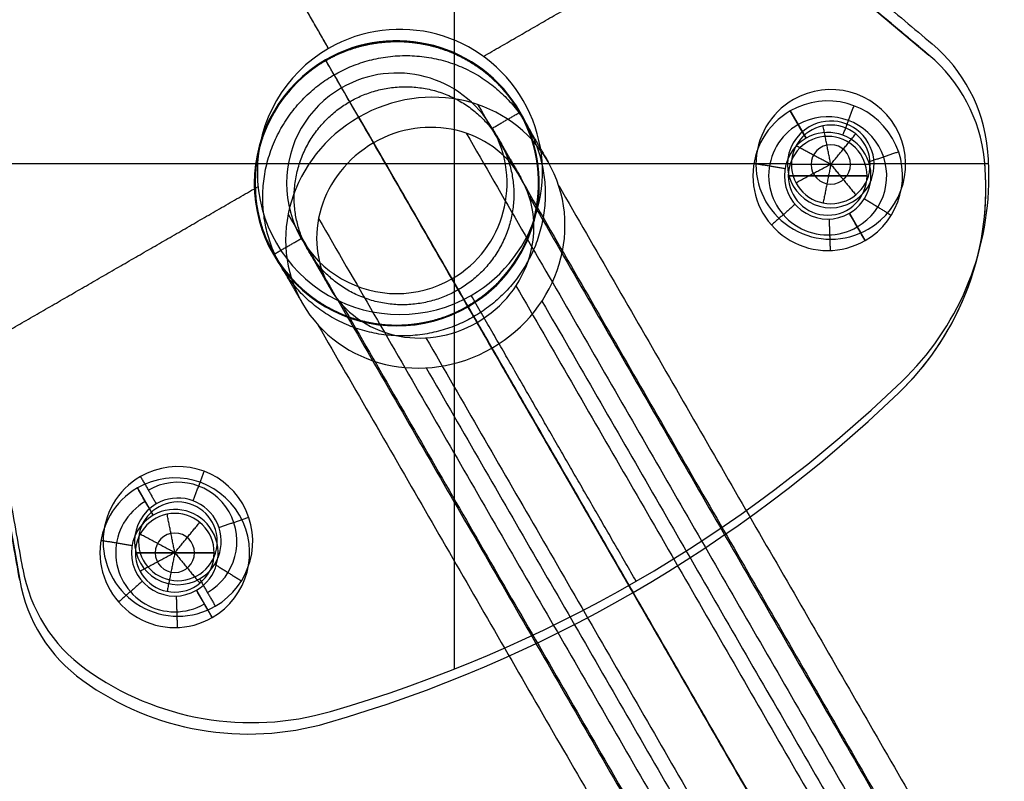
# Model space of a CAD drawing. Header units: millimetres. Extents: x -303 to 300, y -300 to 300.
# Tile 10 of 19: x 52 to 115, y -171 to -123. Entities that reach past the tile are written whole.
import ezdxf

# ---------------------------------------------------------------- set-up
doc = ezdxf.new("R2010")
doc.units = ezdxf.units.MM
doc.header["$MEASUREMENT"] = 0
doc.layers.add('Soround legs', color=7, linetype='Continuous', true_color=0x616161)
doc.layers.add('Soround table top', color=7, linetype='Continuous', true_color=0x4c7c50)

msp = doc.modelspace()

# ---------------------------------------------------------------- linework, layer by layer
at = {"layer": 'Soround legs'}
for p, q in [((82.193, -102.157, 373.21), (109.865, -125.377, 373.21)), ((109.865, -125.377, 375.21), (82.193, -102.157, 375.21)), ((82.193, -102.157, 375.21), (109.865, -125.377, 375.21)), ((109.865, -125.377, 373.21), (82.193, -102.157, 373.21)), ((82.193, -102.157, 373.21), (109.865, -125.377, 373.21)), ((109.865, -125.377, 373.21), (82.193, -102.157, 373.21)), ((82.193, -102.157, 375.21), (109.865, -125.377, 375.21)), ((109.865, -125.377, 373.21), (82.193, -102.157, 373.21)), ((82.193, -102.157, 373.21), (109.865, -125.377, 373.21)), ((45.867, -123.13, 373.21), (52.14, -158.705, 373.21)), ((52.14, -158.705, 375.21), (45.867, -123.13, 375.21)), ((45.867, -123.13, 373.21), (52.14, -158.705, 373.21)), ((52.14, -158.705, 373.21), (45.867, -123.13, 373.21)), ((52.14, -158.705, 373.21), (45.867, -123.13, 373.21)), ((45.867, -123.13, 375.21), (52.14, -158.705, 375.21)), ((52.14, -158.705, 375.21), (45.867, -123.13, 375.21)), ((109.865, -125.377, 373.21), (109.865, -125.377, 375.21)), ((109.865, -125.377, 375.21), (109.865, -125.377, 373.21)), ((109.865, -125.377, 375.21), (109.865, -125.377, 373.21)), ((71.556, -125.68, 375.21), (71.556, -125.68, 373.21)), ((71.581, -125.723, 334.79), (71.581, -125.723, 375.21)), ((71.581, -125.723, 334.79), (71.581, -125.723, 375.21)), ((71.581, -125.723, 375.21), (71.581, -125.723, 334.79)), ((72.581, -127.455, 375.21), (72.581, -127.455, 334.79)), ((72.581, -127.455, 375.21), (72.581, -127.455, 334.79)), ((72.581, -127.455, 334.79), (72.581, -127.455, 375.21)), ((129.906, -226.744, 2.132), (73.662, -129.327, 311.191)), ((73.662, -129.327, 311.191), (129.906, -226.744, 2.132)), ((101.063, -128.924, 373.21), (102.063, -130.656, 375.21)), ((102.063, -130.656, 375.21), (101.063, -128.924, 373.21)), ((101.063, -128.924, 373.21), (102.063, -130.656, 375.21)), ((102.063, -130.656, 375.21), (101.063, -128.924, 373.21)), ((130.846, -228.372, 2.816), (74.602, -130.954, 311.875)), ((130.846, -228.372, 2.816), (74.602, -130.954, 311.875)), ((74.602, -130.954, 311.875), (130.846, -228.372, 2.816)), ((74.602, -130.954, 311.875), (130.846, -228.372, 2.816)), ((113.387, -132.031, 373.21), (113.387, -132.031, 375.21)), ((113.387, -132.031, 375.21), (113.387, -132.031, 373.21)), ((113.387, -132.031, 375.21), (113.387, -132.031, 373.21)), ((113.387, -132.031, 375.21), (113.387, -132.031, 373.21)), ((113.387, -132.031, 373.21), (113.387, -132.031, 375.21)), ((113.387, -132.031, 373.21), (113.387, -132.031, 375.21)), ((103.438, -133.037, 386.712), (100.938, -133.037, 385.21)), ((100.938, -133.037, 385.21), (100.938, -133.037, 375.21)), ((100.938, -133.037, 385.21), (100.938, -133.037, 375.21)), ((100.938, -133.037, 375.21), (100.938, -133.037, 385.21)), ((100.938, -133.037, 385.21), (103.438, -133.037, 386.712)), ((103.438, -133.037, 386.712), (100.938, -133.037, 385.21)), ((100.938, -133.037, 385.21), (100.938, -133.037, 375.21)), ((103.438, -133.037, 386.712), (100.938, -133.037, 385.21)), ((105.938, -133.037, 385.21), (103.438, -133.037, 386.712)), ((103.438, -133.037, 386.712), (105.938, -133.037, 385.21)), ((105.938, -133.037, 385.21), (103.438, -133.037, 386.712)), ((105.938, -133.037, 385.21), (103.438, -133.037, 386.712)), ((105.938, -133.037, 375.21), (105.938, -133.037, 385.21)), ((105.938, -133.037, 375.21), (105.938, -133.037, 385.21)), ((105.938, -133.037, 385.21), (105.938, -133.037, 375.21)), ((105.938, -133.037, 375.21), (105.938, -133.037, 385.21)), ((113.478, -133.842, 375.21), (113.478, -133.842, 373.21)), ((113.478, -133.842, 375.21), (113.478, -133.842, 373.21)), ((113.478, -133.842, 373.21), (113.478, -133.842, 375.21)), ((113.478, -133.842, 375.21), (113.478, -133.842, 373.21)), ((104.813, -135.419, 375.21), (105.813, -137.151, 373.21)), ((105.813, -137.151, 373.21), (104.813, -135.419, 375.21)), ((104.813, -135.419, 375.21), (105.813, -137.151, 373.21)), ((105.813, -137.151, 373.21), (104.813, -135.419, 375.21)), ((79.581, -139.579, 375.21), (79.581, -139.579, 334.79)), ((79.581, -139.579, 334.79), (79.581, -139.579, 375.21)), ((79.581, -139.579, 334.79), (79.581, -139.579, 375.21)), ((80.581, -141.311, 375.21), (80.581, -141.311, 334.79)), ((80.581, -141.311, 334.79), (80.581, -141.311, 375.21)), ((80.581, -141.311, 375.21), (80.581, -141.311, 334.79)), ((80.606, -141.355, 373.21), (80.606, -141.355, 375.21)), ((81.18, -142.347, 316.663), (137.424, -239.765, 7.604)), ((137.424, -239.765, 7.604), (81.18, -142.347, 316.663)), ((81.18, -142.347, 316.663), (137.424, -239.765, 7.604)), ((137.424, -239.765, 7.604), (81.18, -142.347, 316.663)), ((82.119, -143.975, 317.347), (138.363, -241.393, 8.288)), ((138.363, -241.393, 8.288), (82.119, -143.975, 317.347)), ((107.948, -146.823, 373.21), (107.948, -146.823, 375.21)), ((107.948, -146.823, 375.21), (107.948, -146.823, 373.21)), ((107.948, -146.823, 373.21), (107.948, -146.823, 375.21)), ((107.948, -146.823, 373.21), (107.948, -146.823, 375.21)), ((107.948, -146.823, 375.21), (107.948, -146.823, 373.21)), ((107.948, -146.823, 373.21), (107.948, -146.823, 375.21)), ((107.948, -146.823, 373.21), (107.948, -146.823, 375.21)), ((107.948, -146.823, 375.21), (107.948, -146.823, 373.21)), ((59.613, -152.855, 373.21), (60.613, -154.587, 375.21)), ((60.613, -154.587, 375.21), (59.613, -152.855, 373.21)), ((59.613, -152.855, 373.21), (60.613, -154.587, 375.21)), ((60.613, -154.587, 375.21), (59.613, -152.855, 373.21)), ((59.488, -156.968, 385.21), (61.988, -156.968, 386.712)), ((59.488, -156.968, 375.21), (59.488, -156.968, 385.21)), ((59.488, -156.968, 385.21), (61.988, -156.968, 386.712)), ((61.988, -156.968, 386.712), (59.488, -156.968, 385.21)), ((59.488, -156.968, 385.21), (59.488, -156.968, 375.21)), ((59.488, -156.968, 375.21), (59.488, -156.968, 385.21)), ((59.488, -156.968, 375.21), (59.488, -156.968, 385.21)), ((59.488, -156.968, 385.21), (61.988, -156.968, 386.712)), ((61.988, -156.968, 386.712), (64.488, -156.968, 385.21)), ((61.988, -156.968, 386.712), (64.488, -156.968, 385.21)), ((64.488, -156.968, 385.21), (61.988, -156.968, 386.712)), ((61.988, -156.968, 386.712), (64.488, -156.968, 385.21)), ((64.488, -156.968, 385.21), (64.488, -156.968, 375.21)), ((64.488, -156.968, 375.21), (64.488, -156.968, 385.21)), ((64.488, -156.968, 385.21), (64.488, -156.968, 375.21)), ((64.488, -156.968, 385.21), (64.488, -156.968, 375.21)), ((52.14, -158.705, 373.21), (52.14, -158.705, 375.21)), ((52.14, -158.705, 373.21), (52.14, -158.705, 375.21)), ((52.14, -158.705, 375.21), (52.14, -158.705, 373.21)), ((52.14, -158.705, 373.21), (52.14, -158.705, 375.21)), ((52.14, -158.705, 375.21), (52.14, -158.705, 373.21)), ((63.363, -159.35, 375.21), (64.363, -161.082, 373.21)), ((64.363, -161.082, 373.21), (63.363, -159.35, 375.21)), ((63.363, -159.35, 375.21), (64.363, -161.082, 373.21)), ((64.363, -161.082, 373.21), (63.363, -159.35, 375.21)), ((56.142, -165.082, 375.21), (56.142, -165.082, 373.21)), ((56.142, -165.082, 373.21), (56.142, -165.082, 375.21)), ((56.142, -165.082, 375.21), (56.142, -165.082, 373.21)), ((56.142, -165.082, 375.21), (56.142, -165.082, 373.21)), ((56.142, -165.082, 373.21), (56.142, -165.082, 375.21)), ((56.142, -165.082, 375.21), (56.142, -165.082, 373.21)), ((56.142, -165.082, 375.21), (56.142, -165.082, 373.21)), ((56.142, -165.082, 373.21), (56.142, -165.082, 375.21)), ((71.671, -167.767, 373.21), (71.671, -167.767, 375.21)), ((71.671, -167.767, 375.21), (71.671, -167.767, 373.21)), ((71.671, -167.767, 373.21), (71.671, -167.767, 375.21)), ((71.671, -167.767, 375.21), (71.671, -167.767, 373.21)), ((71.671, -167.767, 373.21), (71.671, -167.767, 375.21)), ((71.671, -167.767, 375.21), (71.671, -167.767, 373.21)), ((71.671, -167.767, 373.21), (71.671, -167.767, 375.21)), ((71.671, -167.767, 373.21), (71.671, -167.767, 375.21))]:
    msp.add_line(p, q, dxfattribs=at)
for centre, radius, start, end in [((65.563, -119.657, 375.21), 20, 127.19488, 190), ((65.563, -119.657, 373.21), 20, 127.19488, 190), ((65.563, -119.657, 374.21), 20, 127.19488, 190), ((76.081, -133.517, 375.21), 9.05, 300, 120), ((76.081, -133.517, 375.21), 9.05, 300, 120), ((76.081, -133.517, 373.21), 9.05, 300, 120), ((76.081, -133.517, 373.21), 9.05, 300, 120), ((76.081, -133.517, 334.79), 9, 300, 120), ((76.081, -133.517, 355), 9, 300, 120), ((76.081, -133.517, 334.79), 9, 300, 120), ((76.081, -133.517, 375.21), 9, 300, 120), ((76.081, -133.517, 334.79), 9, 300, 120), ((76.081, -133.517, 375.21), 9, 300, 120), ((76.081, -133.517, 375.21), 9, 300, 120), ((76.081, -133.517, 334.79), 9, 300, 120), ((76.081, -133.517, 334.79), 9, 300, 120), ((103.438, -133.037, 373.21), 10, 5.77373, 50), ((103.438, -133.037, 375.21), 10, 5.77373, 50), ((103.438, -133.037, 374.21), 10, 5.77373, 50), ((103.438, -133.037, 373.21), 10, 5.77373, 50), ((103.438, -133.037, 375.21), 10, 5.77373, 50), ((103.438, -133.037, 374.21), 10, 5.77373, 50), ((103.438, -133.037, 373.21), 10, 5.77373, 50), ((103.438, -133.037, 373.21), 10, 5.77373, 50), ((103.438, -133.037, 375.21), 10, 5.77373, 50), ((103.438, -133.037, 375.21), 10, 5.77373, 50), ((103.438, -133.037, 373.21), 10, 5.77373, 50), ((103.438, -133.037, 373.21), 10, 5.77373, 50), ((103.438, -133.037, 373.21), 10, 5.77373, 50), ((103.438, -133.037, 375.21), 10, 5.77373, 50), ((103.438, -133.037, 375.21), 10, 5.77373, 50), ((103.438, -133.037, 373.21), 10, 5.77373, 50), ((103.438, -133.037, 373.21), 10, 5.77373, 50), ((76.081, -133.517, 373.21), 9.05, 120, 300), ((76.081, -133.517, 375.21), 9.05, 120, 300), ((76.081, -133.517, 374.21), 9.05, 120, 300), ((76.081, -133.517, 375.21), 9.05, 120, 300), ((76.081, -133.517, 373.21), 9.05, 120, 300), ((76.081, -133.517, 334.79), 9, 120, 300), ((76.081, -133.517, 375.21), 9, 120, 300), ((76.081, -133.517, 355), 9, 120, 300), ((76.081, -133.517, 334.79), 9, 120, 300), ((76.081, -133.517, 375.21), 9, 120, 300), ((76.081, -133.517, 375.21), 9, 120, 300), ((76.081, -133.517, 334.79), 9, 120, 300), ((76.081, -133.517, 334.79), 9, 120, 300), ((76.081, -133.517, 334.79), 9, 120, 300), ((76.081, -133.517, 375.21), 7, 300, 120), ((76.081, -133.517, 375.21), 7, 300, 120), ((76.081, -133.517, 334.79), 7, 300, 120), ((76.081, -133.517, 355), 7, 300, 120), ((76.081, -133.517, 334.79), 7, 300, 120), ((76.081, -133.517, 375.21), 7, 300, 120), ((76.081, -133.517, 375.21), 7, 300, 120), ((76.081, -133.517, 334.79), 7, 300, 120), ((76.081, -133.517, 334.79), 7, 300, 120), ((76.081, -133.517, 375.21), 7, 120, 300), ((76.081, -133.517, 334.79), 7, 120, 300), ((76.081, -133.517, 355), 7, 120, 300), ((76.081, -133.517, 375.21), 7, 120, 300), ((76.081, -133.517, 334.79), 7, 120, 300), ((76.081, -133.517, 375.21), 7, 120, 300), ((76.081, -133.517, 334.79), 7, 120, 300), ((76.081, -133.517, 334.79), 7, 120, 300), ((76.081, -133.517, 334.79), 7, 120, 300), ((76.081, -133.517, 375.21), 7, 120, 300), ((76.081, -133.517, 375.21), 7, 120, 300), ((76.081, -133.517, 334.79), 7, 120, 300), ((103.438, -133.037, 373.21), 4.75, 300, 120), ((103.438, -133.037, 373.21), 4.75, 300, 120), ((103.438, -133.037, 373.21), 4.75, 300, 120), ((103.438, -133.037, 373.21), 4.75, 300, 120), ((103.438, -133.037, 373.21), 4.75, 300, 120), ((103.438, -133.037, 373.21), 4.75, 120, 300), ((103.438, -133.037, 373.21), 4.75, 120, 300), ((103.438, -133.037, 373.21), 4.75, 120, 300), ((103.438, -133.037, 373.21), 4.75, 120, 300), ((103.438, -133.037, 373.21), 4.75, 120, 300), ((103.438, -133.037, 374.21), 3.75, 300, 120), ((103.438, -133.037, 374.21), 3.75, 120, 300), ((103.438, -133.037, 375.21), 2.5, 0, 180), ((103.438, -133.037, 385.21), 2.5, 0, 180), ((103.438, -133.037, 380.21), 2.5, 0, 180), ((103.438, -133.037, 375.21), 2.5, 0, 180), ((103.438, -133.037, 375.21), 2.5, 0, 180), ((103.438, -133.037, 385.21), 2.5, 0, 180), ((103.438, -133.037, 385.21), 2.5, 0, 180), ((103.438, -133.037, 385.21), 2.5, 0, 180), ((103.438, -133.037, 385.21), 2.5, 0, 180), ((103.438, -133.037, 375.21), 2.5, 0, 180), ((103.438, -133.037, 375.21), 2.75, 300, 120), ((103.438, -133.037, 375.21), 2.75, 300, 120), ((103.438, -133.037, 375.21), 2.75, 300, 120), ((103.438, -133.037, 375.21), 2.75, 300, 120), ((103.438, -133.037, 375.21), 2.75, 300, 120), ((103.438, -133.037, 375.21), 2.75, 120, 300), ((103.438, -133.037, 375.21), 2.75, 120, 300), ((103.438, -133.037, 375.21), 2.75, 120, 300), ((103.438, -133.037, 375.21), 2.75, 120, 300), ((103.438, -133.037, 375.21), 2.75, 120, 300), ((95.478, -133.842, 373.21), 18, 313.84887, 5.77373), ((95.478, -133.842, 375.21), 18, 313.84887, 5.77373), ((95.478, -133.842, 374.21), 18, 313.84887, 5.77373), ((95.478, -133.842, 373.21), 18, 313.84887, 5.77373), ((95.478, -133.842, 375.21), 18, 313.84887, 5.77373), ((95.478, -133.842, 373.21), 18, 313.84887, 5.77373), ((95.478, -133.842, 373.21), 18, 313.84887, 5.77373), ((95.478, -133.842, 375.21), 18, 313.84887, 5.77373), ((95.478, -133.842, 375.21), 18, 313.84887, 5.77373), ((95.478, -133.842, 373.21), 18, 313.84887, 5.77373), ((95.478, -133.842, 373.21), 18, 313.84887, 5.77373), ((95.478, -133.842, 373.21), 18, 0, 5.77373), ((95.478, -133.842, 375.21), 18, 0, 5.77373), ((95.478, -133.842, 374.21), 18, 0, 5.77373), ((95.478, -133.842, 375.21), 18, 0, 5.77373), ((95.478, -133.842, 375.21), 18, 0, 5.77373), ((95.478, -133.842, 373.21), 18, 0, 5.77373), ((95.478, -133.842, 373.21), 18, 0, 5.77373), ((95.478, -133.842, 373.21), 18, 0, 5.77373), ((95.478, -133.842, 373.21), 18, 0, 5.77373), ((95.478, -133.842, 375.21), 18, 0, 5.77373), ((103.438, -133.037, 385.21), 2.5, 180, 0), ((103.438, -133.037, 385.21), 2.5, 180, 0), ((103.438, -133.037, 385.21), 2.5, 180, 0), ((103.438, -133.037, 375.21), 2.5, 180, 0), ((103.438, -133.037, 375.21), 2.5, 180, 0), ((103.438, -133.037, 375.21), 2.5, 180, 0), ((103.438, -133.037, 385.21), 2.5, 180, 0), ((95.478, -133.842, 373.21), 18, 313.84887, 360), ((95.478, -133.842, 375.21), 18, 313.84887, 360), ((95.478, -133.842, 374.21), 18, 313.84887, 0), ((95.478, -133.842, 375.21), 18, 313.84887, 360), ((95.478, -133.842, 375.21), 18, 313.84887, 360), ((95.478, -133.842, 375.21), 18, 313.84887, 360), ((95.478, -133.842, 373.21), 18, 313.84887, 360), ((95.478, -133.842, 373.21), 18, 313.84887, 360), ((95.478, -133.842, 373.21), 18, 313.84887, 360), ((95.478, -133.842, 373.21), 18, 313.84887, 360), ((47.331, -83.721, 375.21), 87.5, 286.15113, 313.84887), ((47.331, -83.721, 373.21), 87.5, 286.15113, 313.84887), ((47.331, -83.721, 374.21), 87.5, 286.15113, 313.84887), ((47.331, -83.721, 373.21), 87.5, 286.15113, 313.84887), ((47.331, -83.721, 375.21), 87.5, 286.15113, 313.84887), ((47.331, -83.721, 374.21), 87.5, 286.15113, 313.84887), ((47.331, -83.721, 375.21), 87.5, 286.15113, 313.84887), ((47.331, -83.721, 373.21), 87.5, 286.15113, 313.84887), ((47.331, -83.721, 373.21), 87.5, 286.15113, 313.84887), ((47.331, -83.721, 373.21), 87.5, 286.15113, 313.84887), ((47.331, -83.721, 373.21), 87.5, 286.15113, 313.84887), ((47.331, -83.721, 375.21), 87.5, 286.15113, 313.84887), ((47.331, -83.721, 373.21), 87.5, 286.15113, 313.84887), ((47.331, -83.721, 373.21), 87.5, 286.15113, 313.84887), ((47.331, -83.721, 375.21), 87.5, 286.15113, 313.84887), ((47.331, -83.721, 375.21), 87.5, 286.15113, 313.84887), ((47.331, -83.721, 373.21), 87.5, 286.15113, 313.84887), ((47.331, -83.721, 375.21), 87.5, 286.15113, 313.84887), ((47.331, -83.721, 375.21), 87.5, 286.15113, 313.84887), ((47.331, -83.721, 373.21), 87.5, 286.15113, 313.84887), ((47.331, -83.721, 373.21), 87.5, 286.15113, 313.84887), ((61.988, -156.968, 373.21), 4.75, 300, 120), ((61.988, -156.968, 373.21), 4.75, 300, 120), ((61.988, -156.968, 373.21), 4.75, 300, 120), ((61.988, -156.968, 373.21), 4.75, 300, 120), ((61.988, -156.968, 373.21), 4.75, 120, 300), ((61.988, -156.968, 373.21), 4.75, 120, 300), ((61.988, -156.968, 373.21), 4.75, 120, 300), ((61.988, -156.968, 373.21), 4.75, 120, 300), ((61.988, -156.968, 373.21), 4.75, 120, 300), ((61.988, -156.968, 374.21), 3.75, 120, 300), ((61.988, -156.968, 375.21), 2.75, 300, 120), ((61.988, -156.968, 375.21), 2.75, 300, 120), ((61.988, -156.968, 375.21), 2.75, 300, 120), ((61.988, -156.968, 375.21), 2.75, 300, 120), ((61.988, -156.968, 375.21), 2.75, 120, 300), ((61.988, -156.968, 375.21), 2.75, 120, 300), ((61.988, -156.968, 375.21), 2.75, 120, 300), ((61.988, -156.968, 375.21), 2.75, 120, 300), ((61.988, -156.968, 375.21), 2.75, 120, 300), ((61.988, -156.968, 375.21), 2.5, 0, 180), ((61.988, -156.968, 385.21), 2.5, 0, 180), ((61.988, -156.968, 380.21), 2.5, 0, 180), ((61.988, -156.968, 385.21), 2.5, 0, 180), ((61.988, -156.968, 375.21), 2.5, 0, 180), ((61.988, -156.968, 385.21), 2.5, 0, 180), ((61.988, -156.968, 385.21), 2.5, 0, 180), ((61.988, -156.968, 385.21), 2.5, 0, 180), ((61.988, -156.968, 385.21), 2.5, 0, 180), ((61.988, -156.968, 375.21), 2.5, 0, 180), ((61.988, -156.968, 375.21), 2.5, 0, 180), ((61.988, -156.968, 375.21), 2.5, 0, 180), ((61.988, -156.968, 385.961), 1.25, 0, 180), ((61.988, -156.968, 375.21), 2.5, 180, 0), ((61.988, -156.968, 385.21), 2.5, 180, 0), ((61.988, -156.968, 380.21), 2.5, 180, 0), ((61.988, -156.968, 385.21), 2.5, 180, 0), ((61.988, -156.968, 385.21), 2.5, 180, 0), ((61.988, -156.968, 385.21), 2.5, 180, 0), ((61.988, -156.968, 385.21), 2.5, 180, 0), ((61.988, -156.968, 385.21), 2.5, 180, 0), ((61.988, -156.968, 375.21), 2.5, 180, 0), ((61.988, -156.968, 375.21), 2.5, 180, 0), ((61.988, -156.968, 375.21), 2.5, 180, 0), ((61.988, -156.968, 375.21), 2.5, 180, 0), ((61.988, -156.968, 385.961), 1.25, 180, 0), ((61.988, -156.968, 375.21), 10, 190, 234.22627), ((61.988, -156.968, 373.21), 10, 190, 234.22627), ((61.988, -156.968, 374.21), 10, 190, 234.22627), ((61.988, -156.968, 373.21), 10, 190, 234.22627), ((61.988, -156.968, 375.21), 10, 190, 234.22627), ((61.988, -156.968, 374.21), 10, 190, 234.22627), ((61.988, -156.968, 373.21), 10, 190, 234.22627), ((61.988, -156.968, 373.21), 10, 190, 234.22627), ((61.988, -156.968, 373.21), 10, 190, 234.22627), ((61.988, -156.968, 373.21), 10, 190, 234.22627), ((61.988, -156.968, 375.21), 10, 190, 234.22627), ((61.988, -156.968, 373.21), 10, 190, 234.22627), ((61.988, -156.968, 375.21), 10, 190, 234.22627), ((61.988, -156.968, 375.21), 10, 190, 234.22627), ((61.988, -156.968, 373.21), 10, 190, 234.22627), ((61.988, -156.968, 373.21), 10, 190, 234.22627), ((61.988, -156.968, 373.21), 10, 190, 234.22627), ((61.988, -156.968, 373.21), 10, 190, 234.22627), ((61.988, -156.968, 375.21), 10, 190, 234.22627), ((61.988, -156.968, 375.21), 10, 190, 234.22627), ((61.988, -156.968, 375.21), 10, 190, 234.22627), ((66.664, -150.478, 375.21), 18, 234.22627, 286.15113), ((66.664, -150.478, 373.21), 18, 234.22627, 286.15113), ((66.664, -150.478, 374.21), 18, 234.22627, 286.15113), ((66.664, -150.478, 373.21), 18, 234.22627, 286.15113), ((66.664, -150.478, 375.21), 18, 234.22627, 286.15113), ((66.664, -150.478, 374.21), 18, 234.22627, 286.15113), ((66.664, -150.478, 373.21), 18, 234.22627, 286.15113), ((66.664, -150.478, 373.21), 18, 234.22627, 286.15113), ((66.664, -150.478, 373.21), 18, 234.22627, 286.15113), ((66.664, -150.478, 375.21), 18, 234.22627, 286.15113), ((66.664, -150.478, 373.21), 18, 234.22627, 286.15113), ((66.664, -150.478, 373.21), 18, 234.22627, 286.15113), ((66.664, -150.478, 375.21), 18, 234.22627, 286.15113), ((66.664, -150.478, 373.21), 18, 234.22627, 286.15113), ((66.664, -150.478, 373.21), 18, 234.22627, 286.15113), ((66.664, -150.478, 373.21), 18, 234.22627, 286.15113), ((66.664, -150.478, 375.21), 18, 234.22627, 286.15113), ((66.664, -150.478, 375.21), 18, 234.22627, 286.15113), ((66.664, -150.478, 373.21), 18, 234.22627, 286.15113), ((66.664, -150.478, 375.21), 18, 234.22627, 286.15113), ((66.664, -150.478, 375.21), 18, 234.22627, 286.15113)]:
    msp.add_arc(centre, radius, start, end, dxfattribs=at)
at = {"layer": 'Soround legs', "extrusion": (0.866025, 0.5, -2.02198e-11)}
msp.add_arc((-213.67, 334.79, -0.87), 69, 340, 360, dxfattribs=at)
msp.add_arc((-213.67, 334.79, -0.87), 69, 340, 360, dxfattribs=at)
at = {"layer": 'Soround legs', "extrusion": (0.866025, 0.5, 6.56184e-15)}
for radius in [69, 53]:
    msp.add_arc((-213.67, 334.79, -0.87), radius, 340, 360, dxfattribs=at)
at = {"layer": 'Soround legs', "extrusion": (0.866025, 0.5, 6.43929e-15)}
msp.add_arc((-213.67, 334.79, -0.87), 69, 340, 360, dxfattribs=at)
at = {"layer": 'Soround legs', "extrusion": (0.866025, 0.5, 6.16174e-15)}
msp.add_arc((-213.67, 334.79, -0.87), 69, 340, 360, dxfattribs=at)
at = {"layer": 'Soround legs', "extrusion": (-0.17101, 0.296198, 0.939693)}
for radius, start, end in [(9, 90, 270), (9, 90, 270), (9, 90, 270), (9, 90, 270), (9, 270, 90), (9, 270, 90), (9, 270, 90), (9, 270, 90), (9, 270, 90), (7, 90, 270), (7, 90, 270), (7, 90, 270), (7, 90, 270), (7, 90, 270), (7, 270, 90), (7, 270, 90), (7, 270, 90), (7, 270, 90), (7, 270, 90), (7, 270, 90)]:
    msp.add_arc((0.87, 255.289, 241.52), radius, start, end, dxfattribs=at)
at = {"layer": 'Soround legs', "extrusion": (0.866025, 0.5, -2.08272e-11)}
msp.add_arc((-213.67, 334.79, -0.87), 67, 340, 0, dxfattribs=at)
msp.add_arc((-213.67, 334.79, -0.87), 67, 340, 0, dxfattribs=at)
at = {"layer": 'Soround legs', "extrusion": (0.866025, 0.5, 9.86076e-32)}
msp.add_arc((-213.67, 334.79, -0.87), 67, 340, 360, dxfattribs=at)
at = {"layer": 'Soround legs', "extrusion": (0.866025, 0.5, 1.38778e-16)}
msp.add_arc((-213.67, 334.79, -0.87), 67, 340, 0, dxfattribs=at)
at = {"layer": 'Soround legs', "extrusion": (0.866025, 0.5, 5.82867e-16)}
msp.add_arc((-213.67, 334.79, -0.87), 67, 340, 0, dxfattribs=at)
at = {"layer": 'Soround legs', "extrusion": (0.866025, 0.5, -3.16414e-15)}
msp.add_arc((-213.67, 334.79, -0.87), 53, 340, 0, dxfattribs=at)
msp.add_arc((-213.67, 334.79, -0.87), 53, 340, 0, dxfattribs=at)
at = {"layer": 'Soround legs', "extrusion": (0.866025, 0.5, 7.29972e-15)}
msp.add_arc((-213.67, 334.79, -0.87), 53, 340, 360, dxfattribs=at)
msp.add_arc((-213.67, 334.79, -0.87), 53, 340, 360, dxfattribs=at)
at = {"layer": 'Soround legs', "extrusion": (0.866025, 0.5, 1.19136e-15)}
msp.add_arc((-213.67, 334.79, -0.87), 51, 340, 360, dxfattribs=at)
msp.add_arc((-213.67, 334.79, -0.87), 51, 340, 360, dxfattribs=at)
at = {"layer": 'Soround legs', "extrusion": (0.866025, 0.5, 0)}
msp.add_arc((-213.67, 334.79, -0.87), 51, 340, 0, dxfattribs=at)
at = {"layer": 'Soround legs', "extrusion": (0.866025, 0.5, 2.498e-16)}
msp.add_arc((-213.67, 334.79, -0.87), 51, 340, 0, dxfattribs=at)
at = {"layer": 'Soround legs', "extrusion": (0.866025, 0.5, -8.32667e-17)}
msp.add_arc((-213.67, 334.79, -0.87), 51, 340, 360, dxfattribs=at)
at = {"layer": 'Soround legs'}
for points in [[(109.865, -125.377, 373.21), (96.029, -113.767, 373.21), (82.193, -102.157, 373.21)], [(82.193, -102.157, 375.21), (96.029, -113.767, 375.21), (109.865, -125.377, 375.21)], [(82.193, -102.157, 374.21), (96.029, -113.767, 374.21), (109.865, -125.377, 374.21)], [(109.865, -125.377, 373.21), (96.029, -113.767, 373.21), (82.193, -102.157, 373.21)], [(82.193, -102.157, 375.21), (96.029, -113.767, 375.21), (109.865, -125.377, 375.21)], [(109.865, -125.377, 374.21), (96.029, -113.767, 374.21), (82.193, -102.157, 374.21)], [(45.867, -123.13, 373.21), (49.003, -140.917, 373.21), (52.14, -158.705, 373.21)], [(52.14, -158.705, 375.21), (49.003, -140.917, 375.21), (45.867, -123.13, 375.21)], [(45.867, -123.13, 374.21), (49.003, -140.917, 374.21), (52.14, -158.705, 374.21)], [(52.14, -158.705, 373.21), (49.003, -140.917, 373.21), (45.867, -123.13, 373.21)], [(45.867, -123.13, 375.21), (49.003, -140.917, 375.21), (52.14, -158.705, 375.21)], [(52.14, -158.705, 374.21), (49.003, -140.917, 374.21), (45.867, -123.13, 374.21)], [(75.787, -124.522, 334.79), (75.787, -124.522, 355), (75.787, -124.522, 375.21)], [(109.865, -125.377, 373.21), (109.865, -125.377, 374.21), (109.865, -125.377, 375.21)], [(109.865, -125.377, 373.21), (109.865, -125.377, 374.21), (109.865, -125.377, 375.21)], [(109.865, -125.377, 375.21), (109.865, -125.377, 374.21), (109.865, -125.377, 373.21)], [(109.865, -125.377, 375.21), (109.865, -125.377, 374.21), (109.865, -125.377, 373.21)], [(71.556, -125.68, 375.21), (71.556, -125.68, 374.21), (71.556, -125.68, 373.21)], [(71.581, -125.723, 375.21), (71.581, -125.723, 355), (71.581, -125.723, 334.79)], [(72.581, -127.455, 375.21), (72.081, -126.589, 375.21), (71.581, -125.723, 375.21)], [(71.581, -125.723, 334.79), (71.581, -125.723, 355), (71.581, -125.723, 375.21)], [(75.852, -126.521, 334.79), (75.852, -126.521, 355), (75.852, -126.521, 375.21)], [(72.581, -127.455, 375.21), (72.581, -127.455, 355), (72.581, -127.455, 334.79)], [(72.581, -127.455, 334.79), (72.581, -127.455, 355), (72.581, -127.455, 375.21)], [(82.848, -127.583, 334.79), (82.848, -127.583, 355), (82.848, -127.583, 375.21)], [(68.439, -128.765, 334.79), (68.439, -128.765, 355), (68.439, -128.765, 375.21)], [(81.233, -128.526, 312.316), (109.355, -177.235, 157.787), (137.477, -225.943, 3.258)], [(104.406, -130.464, 375.21), (104.758, -129.528, 374.21), (105.111, -128.592, 373.21)], [(112.276, -128.36, 375.21), (112.276, -128.36, 374.21), (112.276, -128.36, 373.21)], [(112.276, -128.36, 375.21), (112.276, -128.36, 374.21), (112.276, -128.36, 373.21)], [(73.662, -129.327, 311.191), (101.784, -178.035, 156.661), (129.906, -226.744, 2.132)], [(129.906, -226.744, 2.132), (101.784, -178.035, 156.661), (73.662, -129.327, 311.191)], [(81.344, -128.902, 334.79), (81.344, -128.902, 355), (81.344, -128.902, 375.21)], [(82.144, -130.017, 375.21), (83.01, -129.517, 375.21), (83.876, -129.017, 375.21)], [(102.063, -130.656, 375.21), (101.563, -129.79, 374.21), (101.063, -128.924, 373.21)], [(101.063, -128.924, 373.21), (101.563, -129.79, 374.21), (102.063, -130.656, 375.21)], [(70.137, -129.821, 334.79), (70.137, -129.821, 355), (70.137, -129.821, 375.21)], [(80.49, -130.331, 312.75), (108.612, -179.04, 158.221), (136.734, -227.749, 3.691)], [(102.95, -130.585, 385.21), (102.95, -130.585, 380.21), (102.95, -130.585, 375.21)], [(74.602, -130.954, 311.875), (102.724, -179.663, 157.345), (130.846, -228.372, 2.816)], [(130.846, -228.372, 2.816), (102.724, -179.663, 157.345), (74.602, -130.954, 311.875)], [(105.023, -131.105, 385.21), (105.023, -131.105, 380.21), (105.023, -131.105, 375.21)], [(101.233, -131.859, 385.21), (101.233, -131.859, 380.21), (101.233, -131.859, 375.21)], [(106.042, -132.153, 375.21), (106.988, -131.832, 374.21), (107.935, -131.51, 373.21)], [(67.152, -132.043, 375.21), (67.152, -132.043, 374.21), (67.152, -132.043, 373.21)], [(100.724, -132.589, 375.21), (99.738, -132.426, 374.21), (98.751, -132.263, 373.21)], [(113.387, -132.031, 375.21), (113.387, -132.031, 374.21), (113.387, -132.031, 373.21)], [(113.387, -132.031, 373.21), (113.387, -132.031, 374.21), (113.387, -132.031, 375.21)], [(113.387, -132.031, 373.21), (113.387, -132.031, 374.21), (113.387, -132.031, 375.21)], [(113.387, -132.031, 375.21), (113.387, -132.031, 374.21), (113.387, -132.031, 373.21)], [(100.938, -133.037, 375.21), (100.938, -133.037, 380.21), (100.938, -133.037, 385.21)], [(105.938, -133.037, 385.21), (105.938, -133.037, 380.21), (105.938, -133.037, 375.21)], [(113.449, -132.822, 375.21), (113.449, -132.822, 374.21), (113.449, -132.822, 373.21)], [(86.36, -133.666, 314.869), (114.482, -182.375, 160.34), (142.604, -231.084, 5.811)], [(84.478, -134.329, 314.736), (112.6, -183.038, 160.207), (140.722, -231.747, 5.677)], [(113.478, -133.842, 373.21), (113.478, -133.842, 374.21), (113.478, -133.842, 375.21)], [(113.478, -133.842, 375.21), (113.478, -133.842, 374.21), (113.478, -133.842, 373.21)], [(82.988, -134.657, 334.79), (82.988, -134.657, 355), (82.988, -134.657, 375.21)], [(84.961, -134.983, 334.79), (84.961, -134.983, 355), (84.961, -134.983, 375.21)], [(101.37, -134.85, 375.21), (100.618, -135.51, 374.21), (99.866, -136.169, 373.21)], [(105.773, -134.489, 375.21), (106.622, -135.018, 374.21), (107.471, -135.546, 373.21)], [(69.183, -135.483, 312.316), (97.305, -184.192, 157.787), (125.427, -232.901, 3.258)], [(105.813, -137.151, 373.21), (105.313, -136.285, 374.21), (104.813, -135.419, 375.21)], [(104.813, -135.419, 375.21), (105.313, -136.285, 374.21), (105.813, -137.151, 373.21)], [(69.453, -135.767, 334.79), (69.453, -135.767, 355), (69.453, -135.767, 375.21)], [(71.118, -135.743, 312.75), (99.24, -184.451, 158.221), (127.362, -233.16, 3.691)], [(103.527, -135.786, 375.21), (103.56, -136.785, 374.21), (103.593, -137.785, 373.21)], [(67.559, -136.41, 334.79), (67.559, -136.41, 355), (67.559, -136.41, 375.21)], [(68.287, -138.017, 375.21), (69.153, -137.517, 375.21), (70.019, -137.017, 375.21)], [(69.277, -139.484, 375.21), (69.277, -139.484, 374.21), (69.277, -139.484, 373.21)], [(79.581, -139.579, 334.79), (79.581, -139.579, 355), (79.581, -139.579, 375.21)], [(80.581, -141.311, 375.21), (80.081, -140.445, 375.21), (79.581, -139.579, 375.21)], [(79.581, -139.579, 375.21), (79.581, -139.579, 355), (79.581, -139.579, 334.79)], [(83.649, -140.025, 316.38), (111.771, -188.734, 161.851), (139.893, -237.442, 7.322)], [(73.616, -140.069, 334.79), (73.616, -140.069, 355), (73.616, -140.069, 375.21)], [(112.372, -140.054, 375.21), (112.372, -140.054, 374.21), (112.372, -140.054, 373.21)], [(72.587, -141.195, 314.736), (100.709, -189.904, 160.207), (128.831, -238.613, 5.677)], [(85.294, -140.989, 316.983), (113.416, -189.698, 162.454), (141.538, -238.406, 7.925)], [(80.581, -141.311, 334.79), (80.581, -141.311, 355), (80.581, -141.311, 375.21)], [(80.581, -141.311, 375.21), (80.581, -141.311, 355), (80.581, -141.311, 334.79)], [(80.606, -141.355, 373.21), (80.606, -141.355, 374.21), (80.606, -141.355, 375.21)], [(111.662, -141.721, 375.21), (111.662, -141.721, 374.21), (111.662, -141.721, 373.21)], [(71.071, -142.493, 314.869), (99.193, -191.202, 160.34), (127.315, -239.911, 5.811)], [(72.911, -141.94, 334.79), (72.911, -141.94, 355), (72.911, -141.94, 375.21)], [(137.424, -239.765, 7.604), (109.302, -191.056, 162.134), (81.18, -142.347, 316.663)], [(81.18, -142.347, 316.663), (109.302, -191.056, 162.134), (137.424, -239.765, 7.604)], [(76.377, -142.562, 375.21), (76.377, -142.562, 374.21), (76.377, -142.562, 373.21)], [(77.933, -143.325, 316.38), (106.055, -192.033, 161.851), (134.178, -240.742, 7.322)], [(138.363, -241.393, 8.288), (110.241, -192.684, 162.818), (82.119, -143.975, 317.347)], [(82.119, -143.975, 317.347), (110.241, -192.684, 162.818), (138.363, -241.393, 8.288)], [(77.946, -145.232, 316.983), (106.068, -193.94, 162.454), (134.19, -242.649, 7.925)], [(107.948, -146.823, 375.21), (107.948, -146.823, 374.21), (107.948, -146.823, 373.21)], [(107.948, -146.823, 373.21), (107.948, -146.823, 374.21), (107.948, -146.823, 375.21)], [(107.948, -146.823, 373.21), (107.948, -146.823, 374.21), (107.948, -146.823, 375.21)], [(107.948, -146.823, 375.21), (107.948, -146.823, 374.21), (107.948, -146.823, 373.21)], [(60.613, -154.587, 375.21), (60.113, -153.721, 374.21), (59.613, -152.855, 373.21)], [(61.5, -154.516, 385.21), (61.5, -154.516, 380.21), (61.5, -154.516, 375.21)], [(61.988, -156.968, 386.712), (61.744, -155.742, 385.961), (61.5, -154.516, 385.21)], [(61.988, -156.968, 386.712), (62.781, -156.002, 385.961), (63.574, -155.036, 385.21)], [(63.574, -155.036, 385.21), (63.574, -155.036, 380.21), (63.574, -155.036, 375.21)], [(59.274, -156.52, 375.21), (58.288, -156.357, 374.21), (57.301, -156.195, 373.21)], [(59.783, -155.79, 385.21), (59.783, -155.79, 380.21), (59.783, -155.79, 375.21)], [(61.988, -156.968, 386.712), (60.885, -156.379, 385.961), (59.783, -155.79, 385.21)], [(59.488, -156.968, 375.21), (59.488, -156.968, 380.21), (59.488, -156.968, 385.21)], [(59.488, -156.968, 385.21), (59.488, -156.968, 380.21), (59.488, -156.968, 375.21)], [(61.988, -156.968, 386.712), (60.738, -156.968, 385.961), (59.488, -156.968, 385.21)], [(61.988, -156.968, 386.712), (60.738, -156.968, 385.961), (59.488, -156.968, 385.21)], [(61.988, -156.968, 386.712), (60.885, -157.558, 385.961), (59.783, -158.147, 385.21)], [(61.988, -156.968, 386.712), (61.744, -158.194, 385.961), (61.5, -159.42, 385.21)], [(64.488, -156.968, 385.21), (63.238, -156.968, 385.961), (61.988, -156.968, 386.712)], [(61.988, -156.968, 386.712), (62.781, -157.935, 385.961), (63.574, -158.901, 385.21)], [(64.488, -156.968, 385.21), (63.238, -156.968, 385.961), (61.988, -156.968, 386.712)], [(64.488, -156.968, 385.21), (64.488, -156.968, 380.21), (64.488, -156.968, 375.21)], [(64.488, -156.968, 375.21), (64.488, -156.968, 380.21), (64.488, -156.968, 385.21)], [(59.783, -158.147, 385.21), (59.783, -158.147, 380.21), (59.783, -158.147, 375.21)], [(52.14, -158.705, 373.21), (52.14, -158.705, 374.21), (52.14, -158.705, 375.21)], [(52.14, -158.705, 375.21), (52.14, -158.705, 374.21), (52.14, -158.705, 373.21)], [(52.14, -158.705, 375.21), (52.14, -158.705, 374.21), (52.14, -158.705, 373.21)], [(52.14, -158.705, 375.21), (52.14, -158.705, 374.21), (52.14, -158.705, 373.21)], [(59.92, -158.782, 375.21), (59.168, -159.441, 374.21), (58.416, -160.1, 373.21)], [(64.363, -161.082, 373.21), (63.863, -160.216, 374.21), (63.363, -159.35, 375.21)], [(63.574, -158.901, 385.21), (63.574, -158.901, 380.21), (63.574, -158.901, 375.21)], [(61.5, -159.42, 385.21), (61.5, -159.42, 380.21), (61.5, -159.42, 375.21)], [(62.078, -159.717, 375.21), (62.11, -160.716, 374.21), (62.143, -161.716, 373.21)], [(91.081, -159.498, 375.21), (91.081, -159.498, 374.21), (91.081, -159.498, 373.21)], [(91.081, -159.498, 375.21), (91.081, -159.498, 374.21), (91.081, -159.498, 373.21)], [(53.518, -162.284, 375.21), (53.518, -162.284, 374.21), (53.518, -162.284, 373.21)], [(53.518, -162.284, 375.21), (53.518, -162.284, 374.21), (53.518, -162.284, 373.21)], [(56.142, -165.082, 373.21), (56.142, -165.082, 374.21), (56.142, -165.082, 375.21)], [(56.142, -165.082, 375.21), (56.142, -165.082, 374.21), (56.142, -165.082, 373.21)], [(56.142, -165.082, 375.21), (56.142, -165.082, 374.21), (56.142, -165.082, 373.21)], [(56.142, -165.082, 373.21), (56.142, -165.082, 374.21), (56.142, -165.082, 375.21)], [(71.671, -167.767, 373.21), (71.671, -167.767, 374.21), (71.671, -167.767, 375.21)], [(71.671, -167.767, 375.21), (71.671, -167.767, 374.21), (71.671, -167.767, 373.21)], [(71.671, -167.767, 373.21), (71.671, -167.767, 374.21), (71.671, -167.767, 375.21)], [(71.671, -167.767, 375.21), (71.671, -167.767, 374.21), (71.671, -167.767, 373.21)], [(63.597, -168.214, 375.21), (63.597, -168.214, 374.21), (63.597, -168.214, 373.21)], [(63.597, -168.214, 375.21), (63.597, -168.214, 374.21), (63.597, -168.214, 373.21)]]:
    msp.add_open_spline(points, degree=2, dxfattribs=at)
for points, knots in [([(71.581, -125.723, 375.21), (72.349, -125.28, 375.21), (74.028, -124.71, 375.21), (75.785, -124.479, 375.21), (77.555, -124.594, 375.21), (79.267, -125.053, 375.21), (80.857, -125.837, 375.21), (82.263, -126.917, 375.21), (83.432, -128.25, 375.21), (84.319, -129.785, 375.21), (84.889, -131.464, 375.21), (85.12, -133.221, 375.21), (85.004, -134.99, 375.21), (84.545, -136.703, 375.21), (83.761, -138.293, 375.21), (82.682, -139.699, 375.21), (82.015, -140.284, 375.21), (81.349, -140.868, 375.21), (80.581, -141.311, 375.21)], [-1, -1, -1, -0.9375, -0.875, -0.8125, -0.75, -0.6875, -0.625, -0.5625, -0.5, -0.4375, -0.375, -0.3125, -0.25, -0.1875, -0.125, -0.0625, -0.0625, 0, 0, 0]), ([(71.581, -125.723, 375.21), (72.349, -125.28, 375.21), (74.028, -124.71, 375.21), (75.785, -124.479, 375.21), (77.555, -124.594, 375.21), (79.267, -125.053, 375.21), (80.857, -125.837, 375.21), (82.263, -126.917, 375.21), (83.432, -128.25, 375.21), (84.319, -129.785, 375.21), (84.889, -131.464, 375.21), (85.12, -133.221, 375.21), (85.004, -134.99, 375.21), (84.545, -136.703, 375.21), (83.761, -138.293, 375.21), (82.682, -139.699, 375.21), (82.015, -140.284, 375.21), (81.349, -140.868, 375.21), (80.581, -141.311, 375.21)], [-1, -1, -1, -0.9375, -0.875, -0.8125, -0.75, -0.6875, -0.625, -0.5625, -0.5, -0.4375, -0.375, -0.3125, -0.25, -0.1875, -0.125, -0.0625, -0.0625, 0, 0, 0]), ([(71.581, -125.723, 375.21), (70.814, -126.166, 375.21), (69.481, -127.335, 375.21), (68.402, -128.742, 375.21), (67.617, -130.332, 375.21), (67.159, -132.044, 375.21), (67.043, -133.813, 375.21), (67.274, -135.571, 375.21), (67.559, -136.41, 375.21), (67.844, -137.25, 375.21), (68.73, -138.785, 375.21), (69.315, -139.451, 375.21), (69.899, -140.118, 375.21), (70.603, -140.657, 375.21), (71.306, -141.197, 375.21), (72.101, -141.589, 375.21), (72.896, -141.981, 375.21), (74.608, -142.44, 375.21), (75.493, -142.498, 375.21), (76.377, -142.556, 375.21), (77.256, -142.44, 375.21), (78.135, -142.325, 375.21), (78.974, -142.04, 375.21), (79.814, -141.755, 375.21), (80.581, -141.311, 375.21)], [1, 1, 1, 1.0625, 1.125, 1.1875, 1.25, 1.3125, 1.375, 1.4375, 1.4375, 1.5, 1.5625, 1.5625, 1.625, 1.625, 1.6875, 1.6875, 1.75, 1.8125, 1.8125, 1.875, 1.875, 1.9375, 1.9375, 2, 2, 2])]:
    msp.add_open_spline(points, degree=2, knots=knots, dxfattribs=at)
for points in [[(72.106, -126.631, 322.808), (76.71, -123.972, 322.808), (81.758, -125.349, 323.463), (84.331, -129.807, 324.371), (86.905, -134.264, 325.279), (85.574, -139.324, 325.934), (80.969, -141.982, 325.934)], [(80.969, -141.982, 325.934), (76.364, -144.641, 325.934), (71.317, -143.264, 325.279), (68.743, -138.807, 324.371), (66.169, -134.349, 323.463), (67.501, -129.289, 322.808), (72.106, -126.631, 322.808)], [(73.09, -128.337, 323.156), (76.672, -126.269, 323.156), (80.598, -127.34, 323.665), (82.599, -130.807, 324.371), (84.601, -134.274, 325.077), (83.566, -138.209, 325.587), (79.984, -140.277, 325.587)], [(79.984, -140.277, 325.587), (76.402, -142.345, 325.587), (72.477, -141.274, 325.077), (70.475, -137.807, 324.371), (68.473, -134.34, 323.665), (69.509, -130.404, 323.156), (73.09, -128.337, 323.156)]]:
    msp.add_rational_spline(points, [0.952127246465, 0.775607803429, 0.789033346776, 0.992403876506, 0.789033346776, 0.775607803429, 0.952127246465], degree=3, knots=[0.0330076, 0.0330076, 0.0330076, 0.0330076, 0.5, 0.5, 0.5, 0.9669924, 0.9669924, 0.9669924, 0.9669924], dxfattribs=at)
for points, weights in [([(83.876, -129.017, 334.79), (83.876, -129.017, 327.773), (84.485, -130.072, 320.863), (85.685, -132.151, 314.269)], [1, 0.989871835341, 0.989871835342, 1]), ([(82.144, -130.017, 334.79), (82.144, -130.017, 327.773), (82.753, -131.072, 320.863), (83.953, -133.151, 314.269)], [1, 0.989871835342, 0.989871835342, 0.999999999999]), ([(70.019, -137.017, 334.79), (70.019, -137.017, 327.773), (70.628, -138.072, 320.863), (71.828, -140.151, 314.269)], [1, 0.989871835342, 0.989871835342, 1]), ([(68.287, -138.017, 334.79), (68.287, -138.017, 327.773), (68.896, -139.072, 320.863), (70.096, -141.151, 314.269)], [0.999999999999, 0.989871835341, 0.989871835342, 1])]:
    msp.add_rational_spline(points, weights, degree=3, dxfattribs=at)
at = {"layer": 'Soround table top'}
msp.add_circle((-0.163, -0.396, 373.21), 300, dxfattribs=at)
for centre, radius, start, end in [((-0.163, -0.396, 379.21), 300, 180, 0), ((-0.163, -0.396, 379.21), 300, 180, 0), ((-0.163, -0.396, 373.21), 300, 180, 0), ((-0.163, -0.396, 373.21), 300, 180, 0), ((-0.163, -0.396, 379.21), 300, 180, 0), ((-0.163, -0.396, 373.21), 300, 180, 0), ((-0.163, -0.396, 379.21), 300, 180, 0), ((-0.163, -0.396, 373.21), 300, 180, 0), ((-0.163, -0.396, 376.21), 300, 180, 0), ((-0.163, -0.396, 385.71), 293.5, 180, 0), ((-0.163, -0.396, 392.21), 287, 180, 360), ((-0.163, -0.396, 392.21), 287, 180, 360), ((-0.163, -0.396, 392.21), 287, 180, 360), ((-0.163, -0.396, 392.21), 287, 180, 360), ((76.277, -132.795, 375.21), 9.05, 300, 120), ((76.277, -132.795, 373.21), 9.05, 300, 120), ((76.277, -132.795, 373.21), 9.05, 300, 120), ((76.277, -132.795, 375.21), 9.05, 300, 120), ((76.277, -132.795, 374.21), 9.05, 300, 120), ((76.277, -132.795, 375.21), 9.05, 120, 300), ((76.277, -132.795, 373.21), 9.05, 120, 300), ((103.634, -132.315, 373.21), 10, 5.77373, 50), ((103.634, -132.315, 375.21), 10, 5.77373, 50), ((103.634, -132.315, 375.21), 10, 5.77373, 50), ((103.634, -132.315, 373.21), 10, 5.77373, 50), ((103.634, -132.315, 373.21), 4.75, 300, 120), ((103.634, -132.315, 373.21), 4.75, 120, 300), ((103.634, -132.315, 375.21), 2.75, 120, 300), ((103.634, -132.315, 385.21), 2.5, 0, 180), ((103.634, -132.315, 375.21), 2.5, 0, 180), ((103.634, -132.315, 375.21), 2.75, 300, 120), ((103.634, -132.315, 385.961), 1.25, 0, 180), ((103.634, -132.315, 375.21), 2.5, 180, 0), ((103.634, -132.315, 385.21), 2.5, 180, 0), ((103.634, -132.315, 375.21), 2.5, 180, 0), ((103.634, -132.315, 385.21), 2.5, 180, 0), ((103.634, -132.315, 380.21), 2.5, 180, 0), ((103.634, -132.315, 385.961), 1.25, 180, 0), ((95.674, -133.12, 373.21), 18, 313.84887, 0), ((95.674, -133.12, 375.21), 18, 313.84887, 360), ((95.674, -133.12, 375.21), 18, 313.84887, 360), ((95.674, -133.12, 373.21), 18, 313.84887, 0), ((47.527, -82.998, 373.21), 87.5, 286.15113, 313.84887), ((47.527, -82.998, 375.21), 87.5, 286.15113, 313.84887), ((47.527, -82.998, 375.21), 87.5, 286.15113, 313.84887), ((47.527, -82.998, 373.21), 87.5, 286.15113, 313.84887), ((62.184, -156.246, 373.21), 4.75, 300, 120), ((62.184, -156.246, 373.21), 4.75, 300, 120), ((62.184, -156.246, 373.21), 4.75, 120, 300), ((62.184, -156.246, 374.21), 3.75, 300, 120), ((62.184, -156.246, 375.21), 2.5, 360, 180), ((62.184, -156.246, 375.21), 2.75, 300, 120), ((62.184, -156.246, 375.21), 2.75, 300, 120), ((62.184, -156.246, 375.21), 2.75, 120, 300), ((62.184, -156.246, 375.21), 2.5, 180, 0), ((62.184, -156.246, 373.21), 10, 190, 234.22627), ((62.184, -156.246, 375.21), 10, 190, 234.22627), ((62.184, -156.246, 375.21), 10, 190, 234.22627), ((62.184, -156.246, 373.21), 10, 190, 234.22627), ((66.86, -149.755, 373.21), 18, 234.22627, 286.15113), ((66.86, -149.755, 375.21), 18, 234.22627, 286.15113), ((66.86, -149.755, 375.21), 18, 234.22627, 286.15113), ((66.86, -149.755, 373.21), 18, 234.22627, 286.15113)]:
    msp.add_arc(centre, radius, start, end, dxfattribs=at)
at = {"layer": 'Soround table top', "extrusion": (-9.87638e-09, -3.68336e-10, 1)}
msp.add_arc((95.674, -133.12, 373.21), 18, 360, 5.77373, dxfattribs=at)
msp.add_arc((95.674, -133.12, 373.21), 18, 360, 5.77373, dxfattribs=at)
at = {"layer": 'Soround table top', "extrusion": (-7.38223e-09, -6.35401e-14, 1)}
msp.add_arc((95.674, -133.12, 375.21), 18, 360, 5.77373, dxfattribs=at)
msp.add_arc((95.674, -133.12, 375.21), 18, 360, 5.77373, dxfattribs=at)
at = {"layer": 'Soround table top'}
for points in [[(79.717, -99.542, 375.21), (79.717, -131.952, 375.21), (79.717, -164.363, 375.21)], [(82.389, -101.435, 373.21), (96.225, -113.045, 373.21), (110.061, -124.655, 373.21)], [(82.389, -101.435, 375.21), (96.225, -113.045, 375.21), (110.061, -124.655, 375.21)], [(82.389, -101.435, 375.21), (96.225, -113.045, 375.21), (110.061, -124.655, 375.21)], [(82.389, -101.435, 373.21), (96.225, -113.045, 373.21), (110.061, -124.655, 373.21)], [(81.58, -125.461, 375.21), (90.301, -120.426, 375.21), (99.022, -115.391, 375.21)], [(81.58, -125.461, 373.21), (90.301, -120.426, 373.21), (99.022, -115.391, 373.21)], [(71.752, -124.957, 375.21), (69.702, -121.407, 375.21), (67.652, -117.856, 375.21)], [(71.752, -124.957, 373.21), (70.202, -122.273, 373.21), (68.652, -119.588, 373.21)], [(52.336, -157.983, 373.21), (49.199, -140.195, 373.21), (46.063, -122.408, 373.21)], [(52.336, -157.983, 375.21), (49.199, -140.195, 375.21), (46.063, -122.408, 375.21)], [(52.336, -157.983, 375.21), (49.199, -140.195, 375.21), (46.063, -122.408, 375.21)], [(52.336, -157.983, 373.21), (49.199, -140.195, 373.21), (46.063, -122.408, 373.21)], [(79.465, -124.325, 375.21), (79.465, -124.325, 374.21), (79.465, -124.325, 373.21)], [(71.752, -124.957, 373.21), (71.752, -124.957, 374.21), (71.752, -124.957, 375.21)], [(84.847, -129.886, 375.21), (84.847, -129.886, 374.21), (84.847, -129.886, 373.21)], [(103.634, -132.315, 386.712), (103.39, -131.089, 385.961), (103.146, -129.863, 385.21)], [(103.634, -132.315, 386.712), (104.427, -131.349, 385.961), (105.22, -130.382, 385.21)], [(103.634, -132.315, 386.712), (102.531, -131.726, 385.961), (101.429, -131.136, 385.21)], [(47.799, -132.256, 375.21), (74.467, -132.256, 375.21), (101.134, -132.256, 375.21)], [(103.634, -132.315, 386.712), (102.384, -132.315, 385.961), (101.134, -132.315, 385.21)], [(103.634, -132.315, 386.712), (102.384, -132.315, 385.961), (101.134, -132.315, 385.21)], [(101.134, -132.315, 385.21), (101.134, -132.315, 380.21), (101.134, -132.315, 375.21)], [(103.634, -132.315, 386.712), (102.531, -132.904, 385.961), (101.429, -133.493, 385.21)], [(103.634, -132.315, 386.712), (103.39, -133.541, 385.961), (103.146, -134.767, 385.21)], [(106.134, -132.315, 385.21), (104.884, -132.315, 385.961), (103.634, -132.315, 386.712)], [(106.134, -132.315, 385.21), (104.884, -132.315, 385.961), (103.634, -132.315, 386.712)], [(103.634, -132.315, 386.712), (104.427, -133.281, 385.961), (105.22, -134.248, 385.21)], [(106.133, -132.256, 375.21), (109.893, -132.256, 375.21), (113.653, -132.256, 375.21)], [(106.134, -132.315, 375.21), (106.134, -132.315, 380.21), (106.134, -132.315, 385.21)], [(49.833, -143.79, 375.21), (58.554, -138.756, 375.21), (67.275, -133.721, 375.21)], [(49.833, -143.79, 373.21), (58.554, -138.756, 373.21), (67.275, -133.721, 373.21)], [(101.429, -133.493, 385.21), (101.429, -133.493, 380.21), (101.429, -133.493, 375.21)], [(105.22, -134.248, 385.21), (105.22, -134.248, 380.21), (105.22, -134.248, 375.21)], [(103.146, -134.767, 385.21), (103.146, -134.767, 380.21), (103.146, -134.767, 375.21)], [(83.963, -137.574, 375.21), (83.963, -137.574, 374.21), (83.963, -137.574, 373.21)], [(91.277, -158.776, 375.21), (86.04, -149.704, 375.21), (80.802, -140.632, 375.21)], [(91.277, -158.776, 373.21), (86.04, -149.704, 373.21), (80.802, -140.632, 373.21)], [(80.802, -140.632, 375.21), (80.802, -140.632, 374.21), (80.802, -140.632, 373.21)], [(63.152, -153.672, 375.21), (63.505, -152.736, 374.21), (63.857, -151.801, 373.21)], [(59.809, -152.132, 373.21), (60.309, -152.998, 374.21), (60.809, -153.865, 375.21)], [(64.788, -155.362, 375.21), (65.735, -155.041, 374.21), (66.682, -154.719, 373.21)], [(64.519, -157.698, 375.21), (65.368, -158.226, 374.21), (66.217, -158.754, 373.21)], [(63.559, -158.628, 375.21), (64.059, -159.494, 374.21), (64.559, -160.36, 373.21)]]:
    msp.add_open_spline(points, degree=2, dxfattribs=at)

doc.saveas('drawing.dxf')
